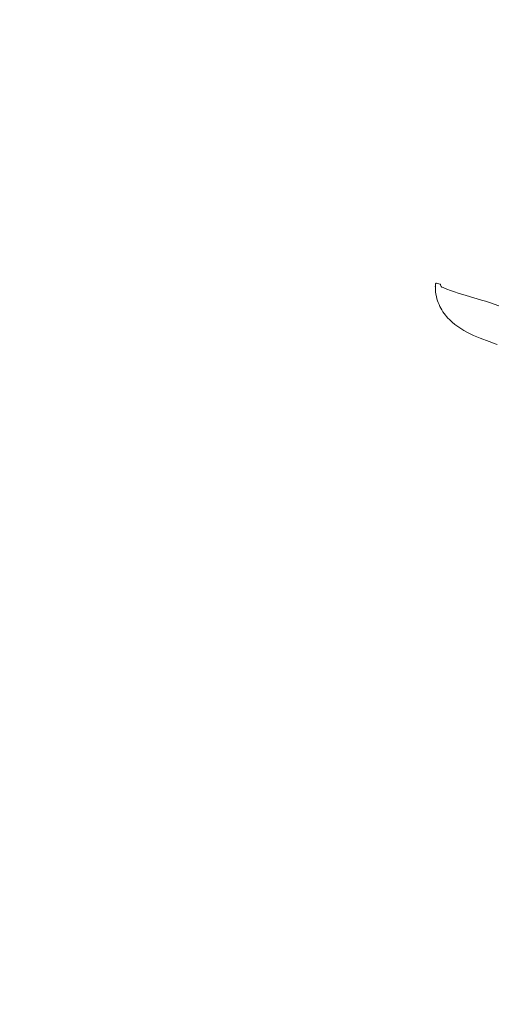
# Model space of a CAD drawing. Header units: millimetres. Extents: x 2204655785 to 2205143108, y 485765510 to 486291538.
# Tile 8 of 156: x 2204910565 to 2204912007, y 486128680 to 486131664. Entities that reach past the tile are written whole.
import ezdxf
from ezdxf.enums import TextEntityAlignment as Align
from ezdxf.lldxf.tags import DXFTag

# ---------------------------------------------------------------- set-up
doc = ezdxf.new("R2010")
doc.units = ezdxf.units.MM
doc.linetypes.add('НЕВИДИМАЯX2', pattern=[19.05, 12.7, -6.35])
for name, color, linetype in [('206ППР Панелевоз', 7, 'Continuous'), ('ППР_Опасная зона от крана', 1, 'Continuous'), ('ППР_Разрез', 5, 'Continuous'), ('ППР_Стрела', 7, 'Continuous')]:
    doc.layers.add(name, color=color, linetype=linetype)
doc.styles.add('ППРк_М1-1', font='GOST_Common Italic.ttf', dxfattribs={"height": 800})
doc.styles.add('ППРк_М1-1кран', font='GOST_Common Italic.ttf', dxfattribs={"width": 0.8, "height": 600})
tags = doc.linetypes.add('опасная зона_Кран', pattern='A,30,-8,4,-8,30,-8,4,-8,30,-8,4,[230,Bbox.shx,S=2.5,R=0,X=0,Y=-10],-6', length=148).pattern_tags.tags
tags[24] = DXFTag(74, 5)

# ---------------------------------------------------------------- blocks, each defined once
blk = doc.blocks.new('*U443')
at = {"layer": 'ППР_Опасная зона от крана', "linetype": 'опасная зона_Кран', "lineweight": 80, "ltscale": 100}
blk.add_arc((23215, 0), 50270, 270, 90, dxfattribs=at)
at = {"layer": 'ППР_Стрела', "linetype": 'НЕВИДИМАЯX2', "lineweight": 50, "ltscale": 100}
blk.add_arc((23215, 0), 38700, 270, 90, dxfattribs=at)
at = {"layer": 'ППР_Стрела', "linetype": 'Continuous', "lineweight": 100}
blk.add_arc((23215, 0), 30700, 270, 90, dxfattribs=at)
at = {"style": 'ППРк_М1-1', "width": 0.8}
for tag, p, height, flags in [('ОПАСНАЯ_ЗОНА', (25480.86, 21929.55), 800, 1), ('ОТЛЕТ_ГРУЗА', (25413.72, 20678.22), 800, 1), ('Кол-во_элементов', (2695.66, -1978.25), 1200, 8)]:
    blk.add_attdef(tag, p, '', height=height, dxfattribs=dict(at, flags=flags))
at = {"style": 'ППРк_М1-1', "width": 0.8, "flags": 8}
blk.add_attdef('МАРКА_КРАНА', text='', height=1200, dxfattribs=at).set_placement((8837.5, 818.17), align=Align.CENTER)
blk.add_attdef('ВЫСОТА', text='', height=1200, dxfattribs=at).set_placement((9134.89, -8454.02), align=Align.MIDDLE_CENTER)
at = {"layer": 'Defpoints', "style": 'ППРк_М1-1', "width": 0.8, "flags": 1}
for tag, p in [('МАКСИМАЛЬНАЯ_ДЛИНА_ГРУЗА', (25470.43, 19233.22)), ('ШИРИНА_ГРУЗА', (25397.01, 17803.51))]:
    blk.add_attdef(tag, p, '', height=800, dxfattribs=at)
at = {"layer": 'ППР_Разрез', "style": 'ППРк_М1-1кран', "width": 0.8, "flags": 8}
for tag, p in [('РАЗРЕЗ2', (-1027.85, 55181.17)), ('РАЗРЕЗ', (-1731.87, -54129.29))]:
    blk.add_attdef(tag, p, '', height=800, dxfattribs=at)
at = {"layer": 'ППР_Стрела', "style": 'ППРк_М1-1кран', "width": 0.8, "flags": 8}
for tag, p in [('ВЫСОТА_КРЮКА_ГОРИЗ', (-19652.89, 21607.87)), ('ГАБАРИТ_СТРЕЛЫ', (-25019.84, 21408.72)), ('ВЫСОТА_КРЮКА_НАКЛ', (-20393.31, 20761.66)), ('ВЫЛЕТ', (-16616.63, 14016.8))]:
    blk.add_attdef(tag, p, '', height=800, rotation=317, dxfattribs=at)
blk = doc.blocks.new('*U53')
at = {"layer": '206ППР Панелевоз', "lineweight": 5}
for p, q in [((10921.9, -1327), (10911.7, -1355.3)), ((11029.4, -1356.5), (11036.3, -1338.3)), ((11036.3, -1338.3), (11038.5, -1332.1)), ((10907.8, -1367), (10904.2, -1378.8)), ((10911.7, -1355.3), (10907.8, -1367)), ((11019.7, -1382.9), (11029.4, -1356.5)), ((10904.2, -1378.8), (10890.6, -1426.2)), ((11011.2, -1403.4), (11015.6, -1393.2)), ((11015.6, -1393.2), (11019.7, -1382.9)), ((10890.6, -1426.2), (10883.4, -1449.8)), ((10996.1, -1433), (11001.5, -1423.3)), ((11001.5, -1423.3), (11006.5, -1413.4)), ((11006.5, -1413.4), (11011.2, -1403.4)), ((10879.6, -1461.4), (10875.5, -1473)), ((10883.4, -1449.8), (10879.6, -1461.4)), ((10970.7, -1468.6), (10977.7, -1460.3)), ((10977.7, -1460.3), (10984.3, -1451.5)), ((10984.3, -1451.5), (10990.4, -1442.4)), ((10990.4, -1442.4), (10996.1, -1433)), ((10871, -1484.4), (10866.1, -1495.7)), ((10875.5, -1473), (10871, -1484.4)), ((10944.5, -1492.6), (10949.4, -1488.9)), ((10949.4, -1488.9), (10954.2, -1485)), ((10954.2, -1485), (10958.9, -1480.9)), ((10958.9, -1480.9), (10963.3, -1476.6)), ((10963.3, -1476.6), (10970.7, -1468.6)), ((10855.8, -1505), (10853.2, -1515.4)), ((10853.2, -1515.4), (10853.2, -1515.4)), ((10853.2, -1515.4), (10853.2, -1515.4)), ((10853.2, -1515.4), (10853.2, -1515.4)), ((10853.2, -1515.4), (10853.2, -1515.4)), ((10853.2, -1515.4), (10853.3, -1516.6)), ((10853.3, -1516.6), (10853.8, -1517.6)), ((10853.8, -1517.6), (10854.6, -1518.3)), ((10854.6, -1518.3), (10857.4, -1518.8)), ((10856.5, -1503.8), (10855.8, -1505)), ((10855.8, -1505), (10855.8, -1505)), ((10857.7, -1503.1), (10856.5, -1503.8)), ((10857.4, -1518.8), (10864.6, -1519.1)), ((10863.2, -1501.2), (10857.7, -1503.1)), ((10863.8, -1500.6), (10863.2, -1501.2)), ((10864.5, -1499.3), (10863.8, -1500.6)), ((10866.1, -1495.7), (10864.5, -1499.3)), ((10864.6, -1519.1), (10871.8, -1519)), ((10871.8, -1519), (10879, -1518.5)), ((10879, -1518.5), (10886.1, -1517.5)), ((10886.1, -1517.5), (10893.2, -1516.2)), ((10893.2, -1516.2), (10900.1, -1514.4)), ((10900.1, -1514.4), (10906, -1512.6)), ((10906, -1512.6), (10911.8, -1510.5)), ((10911.8, -1510.5), (10917.5, -1508.1)), ((10917.5, -1508.1), (10923.2, -1505.5)), ((10923.2, -1505.5), (10928.7, -1502.6)), ((10928.7, -1502.6), (10934.1, -1499.5)), ((10934.1, -1499.5), (10939.3, -1496.2)), ((10939.3, -1496.2), (10944.5, -1492.6))]:
    blk.add_line(p, q, dxfattribs=at)
blk.add_point((10863.9, -1519.2), dxfattribs=at)

msp = doc.modelspace()

# ---------------------------------------------------------------- block references
at = {"rotation": 270}
msp.add_blockref('*U443', (2204922508.3, 486164273.5), dxfattribs=at)

# ---------------------------------------------------------------- next in the draw order: block references
msp.add_blockref('*U53', (2204913344.8, 486141718.8), dxfattribs=at)

doc.saveas('drawing.dxf')
